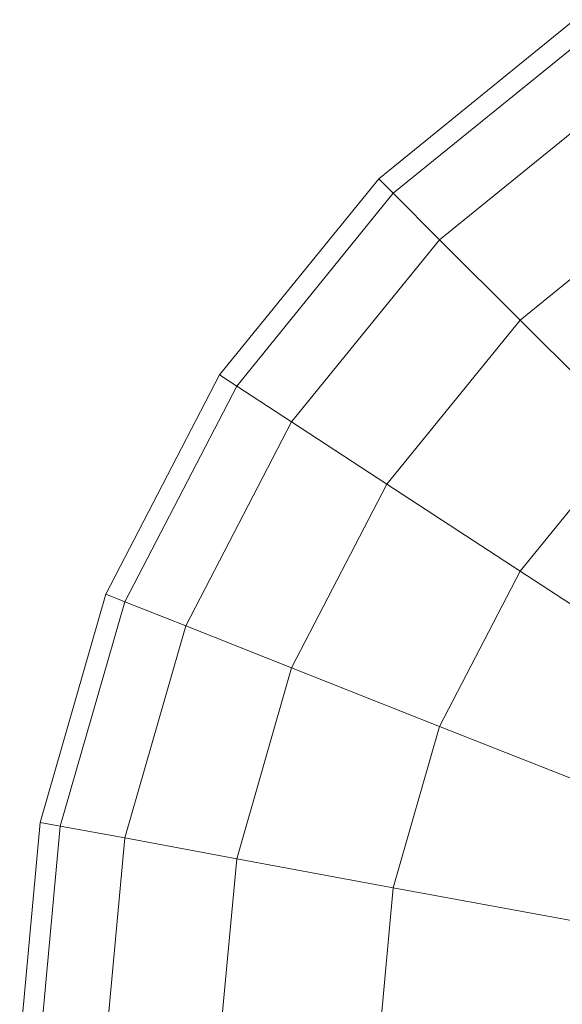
# Model space of a CAD drawing. Header units: millimetres. Extents: x -56182 to 286826, y -36685 to 98759.
# Tile 61 of 97: x -49113.931 to -49113.046, y 603.067 to 604.674. Entities that reach past the tile are written whole.
import ezdxf

# ---------------------------------------------------------------- set-up
doc = ezdxf.new("R2010")
doc.units = ezdxf.units.MM
doc.layers.add('Furniture-1', color=7, linetype='Continuous', lineweight=9, true_color=0xaaaaaa)
doc.layers.add('Kohvikulaud-1', color=7, linetype='Continuous', lineweight=9, true_color=0xaaaaaa)

# ---------------------------------------------------------------- blocks, each defined once
blk = doc.blocks.new('MA_Kohvikulaud - Kohvikulaud_DWG-11500971-Sisevaade 1')
at = {"layer": 'Kohvikulaud-1'}
for p, q in [((-49113.0253, 604.674), (-49113.3451, 604.4142)), ((-49113.0253, 604.674), (-49113.3451, 604.4142)), ((-49113.0253, 604.674), (-49113.3451, 604.4142)), ((-49113.0253, 604.674), (-49113.3451, 604.4142)), ((-49113.0253, 604.674), (-49113.3451, 604.4142)), ((-49113.0253, 604.674), (-49113.3451, 604.4142)), ((-49113.0253, 604.674), (-49113.3451, 604.4142)), ((-49113.0253, 604.674), (-49113.3451, 604.4142)), ((-49113.0253, 604.674), (-49113.3451, 604.4142)), ((-49113.0253, 604.674), (-49113.3451, 604.4142)), ((-49113.0253, 604.674), (-49113.3451, 604.4142)), ((-49113.0253, 604.674), (-49113.3451, 604.4142)), ((-49113.0253, 604.674), (-49113.3451, 604.4142)), ((-49113.0253, 604.674), (-49113.3451, 604.4142)), ((-49113.0253, 604.674), (-49113.3451, 604.4142)), ((-49113.0253, 604.674), (-49113.3451, 604.4142)), ((-49113.007, 604.646), (-49113.3215, 604.3906)), ((-49113.3215, 604.3906), (-49113.007, 604.646)), ((-49113.007, 604.646), (-49113.3215, 604.3906)), ((-49113.3215, 604.3906), (-49113.007, 604.646)), ((-49113.007, 604.646), (-49113.3215, 604.3906)), ((-49113.3215, 604.3906), (-49113.007, 604.646)), ((-49113.007, 604.646), (-49113.3215, 604.3906)), ((-49113.3215, 604.3906), (-49113.007, 604.646)), ((-49113.007, 604.646), (-49113.3215, 604.3906)), ((-49113.3215, 604.3906), (-49113.007, 604.646)), ((-49113.007, 604.646), (-49113.3215, 604.3906)), ((-49113.3215, 604.3906), (-49113.007, 604.646)), ((-49113.007, 604.646), (-49113.3215, 604.3906)), ((-49113.3215, 604.3906), (-49113.007, 604.646)), ((-49113.007, 604.646), (-49113.3215, 604.3906)), ((-49113.3215, 604.3906), (-49113.007, 604.646)), ((-49113.2458, 604.3149), (-49112.9485, 604.5564)), ((-49113.2458, 604.3149), (-49112.9485, 604.5564)), ((-49113.2458, 604.3149), (-49112.9485, 604.5564)), ((-49113.2458, 604.3149), (-49112.9485, 604.5564)), ((-49113.2458, 604.3149), (-49112.9485, 604.5564)), ((-49113.2458, 604.3149), (-49112.9485, 604.5564)), ((-49113.2458, 604.3149), (-49112.9485, 604.5564)), ((-49113.2458, 604.3149), (-49112.9485, 604.5564)), ((-49113.2458, 604.3149), (-49112.9485, 604.5564)), ((-49113.2458, 604.3149), (-49112.9485, 604.5564)), ((-49113.2458, 604.3149), (-49112.9485, 604.5564)), ((-49113.2458, 604.3149), (-49112.9485, 604.5564)), ((-49113.2458, 604.3149), (-49112.9485, 604.5564)), ((-49113.2458, 604.3149), (-49112.9485, 604.5564)), ((-49113.2458, 604.3149), (-49112.9485, 604.5564)), ((-49113.2458, 604.3149), (-49112.9485, 604.5564)), ((-49113.3451, 604.4142), (-49113.6049, 604.0944)), ((-49113.3451, 604.4142), (-49113.6049, 604.0944)), ((-49113.3451, 604.4142), (-49113.6049, 604.0944)), ((-49113.3451, 604.4142), (-49113.6049, 604.0944)), ((-49113.3451, 604.4142), (-49113.6049, 604.0944)), ((-49113.3451, 604.4142), (-49113.6049, 604.0944)), ((-49113.3451, 604.4142), (-49113.6049, 604.0944)), ((-49113.3451, 604.4142), (-49113.6049, 604.0944)), ((-49113.3451, 604.4142), (-49113.6049, 604.0944)), ((-49113.3451, 604.4142), (-49113.6049, 604.0944)), ((-49113.3451, 604.4142), (-49113.6049, 604.0944)), ((-49113.3451, 604.4142), (-49113.6049, 604.0944)), ((-49113.3451, 604.4142), (-49113.6049, 604.0944)), ((-49113.3451, 604.4142), (-49113.6049, 604.0944)), ((-49113.3451, 604.4142), (-49113.6049, 604.0944)), ((-49113.3451, 604.4142), (-49113.6049, 604.0944)), ((-49113.3451, 604.4142), (-49113.3215, 604.3906)), ((-49113.3215, 604.3906), (-49113.3451, 604.4142)), ((-49113.3451, 604.4142), (-49113.3215, 604.3906)), ((-49113.3451, 604.4142), (-49113.3215, 604.3906)), ((-49113.3451, 604.4142), (-49113.3215, 604.3906)), ((-49113.3215, 604.3906), (-49113.3451, 604.4142)), ((-49113.3215, 604.3906), (-49113.3451, 604.4142)), ((-49113.3215, 604.3906), (-49113.3451, 604.4142)), ((-49113.3215, 604.3906), (-49113.3451, 604.4142)), ((-49113.3451, 604.4142), (-49113.3215, 604.3906)), ((-49113.3451, 604.4142), (-49113.3215, 604.3906)), ((-49113.3215, 604.3906), (-49113.3451, 604.4142)), ((-49113.3451, 604.4142), (-49113.3215, 604.3906)), ((-49113.3215, 604.3906), (-49113.3451, 604.4142)), ((-49113.3215, 604.3906), (-49113.3451, 604.4142)), ((-49113.3215, 604.3906), (-49113.3451, 604.4142)), ((-49113.1145, 604.1837), (-49112.8469, 604.4011)), ((-49113.1145, 604.1837), (-49112.8469, 604.4011)), ((-49113.1145, 604.1837), (-49112.8469, 604.4011)), ((-49113.1145, 604.1837), (-49112.8469, 604.4011)), ((-49113.1145, 604.1837), (-49112.8469, 604.4011)), ((-49113.1145, 604.1837), (-49112.8469, 604.4011)), ((-49113.1145, 604.1837), (-49112.8469, 604.4011)), ((-49113.1145, 604.1837), (-49112.8469, 604.4011)), ((-49113.1145, 604.1837), (-49112.8469, 604.4011)), ((-49113.1145, 604.1837), (-49112.8469, 604.4011)), ((-49113.1145, 604.1837), (-49112.8469, 604.4011)), ((-49113.1145, 604.1837), (-49112.8469, 604.4011)), ((-49113.1145, 604.1837), (-49112.8469, 604.4011)), ((-49113.1145, 604.1837), (-49112.8469, 604.4011)), ((-49113.1145, 604.1837), (-49112.8469, 604.4011)), ((-49113.1145, 604.1837), (-49112.8469, 604.4011)), ((-49113.3215, 604.3906), (-49113.5769, 604.0761)), ((-49113.5769, 604.0761), (-49113.3215, 604.3906)), ((-49113.3215, 604.3906), (-49113.5769, 604.0761)), ((-49113.5769, 604.0761), (-49113.3215, 604.3906)), ((-49113.3215, 604.3906), (-49113.5769, 604.0761)), ((-49113.5769, 604.0761), (-49113.3215, 604.3906)), ((-49113.3215, 604.3906), (-49113.5769, 604.0761)), ((-49113.5769, 604.0761), (-49113.3215, 604.3906)), ((-49113.3215, 604.3906), (-49113.5769, 604.0761)), ((-49113.5769, 604.0761), (-49113.3215, 604.3906)), ((-49113.3215, 604.3906), (-49113.5769, 604.0761)), ((-49113.5769, 604.0761), (-49113.3215, 604.3906)), ((-49113.3215, 604.3906), (-49113.5769, 604.0761)), ((-49113.5769, 604.0761), (-49113.3215, 604.3906)), ((-49113.3215, 604.3906), (-49113.5769, 604.0761)), ((-49113.5769, 604.0761), (-49113.3215, 604.3906)), ((-49113.2458, 604.3149), (-49113.3215, 604.3906)), ((-49113.3215, 604.3906), (-49113.2458, 604.3149)), ((-49113.2458, 604.3149), (-49113.3215, 604.3906)), ((-49113.3215, 604.3906), (-49113.2458, 604.3149)), ((-49113.2458, 604.3149), (-49113.3215, 604.3906)), ((-49113.3215, 604.3906), (-49113.2458, 604.3149)), ((-49113.2458, 604.3149), (-49113.3215, 604.3906)), ((-49113.3215, 604.3906), (-49113.2458, 604.3149)), ((-49113.2458, 604.3149), (-49113.3215, 604.3906)), ((-49113.3215, 604.3906), (-49113.2458, 604.3149)), ((-49113.2458, 604.3149), (-49113.3215, 604.3906)), ((-49113.3215, 604.3906), (-49113.2458, 604.3149)), ((-49113.2458, 604.3149), (-49113.3215, 604.3906)), ((-49113.3215, 604.3906), (-49113.2458, 604.3149)), ((-49113.2458, 604.3149), (-49113.3215, 604.3906)), ((-49113.3215, 604.3906), (-49113.2458, 604.3149)), ((-49113.4873, 604.0176), (-49113.2458, 604.3149)), ((-49113.4873, 604.0176), (-49113.2458, 604.3149)), ((-49113.4873, 604.0176), (-49113.2458, 604.3149)), ((-49113.4873, 604.0176), (-49113.2458, 604.3149)), ((-49113.4873, 604.0176), (-49113.2458, 604.3149)), ((-49113.4873, 604.0176), (-49113.2458, 604.3149)), ((-49113.4873, 604.0176), (-49113.2458, 604.3149)), ((-49113.4873, 604.0176), (-49113.2458, 604.3149)), ((-49113.4873, 604.0176), (-49113.2458, 604.3149)), ((-49113.4873, 604.0176), (-49113.2458, 604.3149)), ((-49113.4873, 604.0176), (-49113.2458, 604.3149)), ((-49113.4873, 604.0176), (-49113.2458, 604.3149)), ((-49113.4873, 604.0176), (-49113.2458, 604.3149)), ((-49113.4873, 604.0176), (-49113.2458, 604.3149)), ((-49113.4873, 604.0176), (-49113.2458, 604.3149)), ((-49113.4873, 604.0176), (-49113.2458, 604.3149)), ((-49113.1145, 604.1837), (-49113.2458, 604.3149)), ((-49113.2458, 604.3149), (-49113.1145, 604.1837)), ((-49113.1145, 604.1837), (-49113.2458, 604.3149)), ((-49113.2458, 604.3149), (-49113.1145, 604.1837)), ((-49113.1145, 604.1837), (-49113.2458, 604.3149)), ((-49113.2458, 604.3149), (-49113.1145, 604.1837)), ((-49113.1145, 604.1837), (-49113.2458, 604.3149)), ((-49113.2458, 604.3149), (-49113.1145, 604.1837)), ((-49113.1145, 604.1837), (-49113.2458, 604.3149)), ((-49113.2458, 604.3149), (-49113.1145, 604.1837)), ((-49113.1145, 604.1837), (-49113.2458, 604.3149)), ((-49113.2458, 604.3149), (-49113.1145, 604.1837)), ((-49113.1145, 604.1837), (-49113.2458, 604.3149)), ((-49113.2458, 604.3149), (-49113.1145, 604.1837)), ((-49113.1145, 604.1837), (-49113.2458, 604.3149)), ((-49113.2458, 604.3149), (-49113.1145, 604.1837)), ((-49113.332, 603.916), (-49113.1145, 604.1837)), ((-49113.332, 603.916), (-49113.1145, 604.1837)), ((-49113.332, 603.916), (-49113.1145, 604.1837)), ((-49113.332, 603.916), (-49113.1145, 604.1837)), ((-49113.332, 603.916), (-49113.1145, 604.1837)), ((-49113.332, 603.916), (-49113.1145, 604.1837)), ((-49113.332, 603.916), (-49113.1145, 604.1837)), ((-49113.332, 603.916), (-49113.1145, 604.1837)), ((-49113.332, 603.916), (-49113.1145, 604.1837)), ((-49113.332, 603.916), (-49113.1145, 604.1837)), ((-49113.332, 603.916), (-49113.1145, 604.1837)), ((-49113.332, 603.916), (-49113.1145, 604.1837)), ((-49113.332, 603.916), (-49113.1145, 604.1837)), ((-49113.332, 603.916), (-49113.1145, 604.1837)), ((-49113.332, 603.916), (-49113.1145, 604.1837)), ((-49113.332, 603.916), (-49113.1145, 604.1837)), ((-49112.9309, 604), (-49113.1145, 604.1837)), ((-49113.1145, 604.1837), (-49112.9309, 604)), ((-49112.9309, 604), (-49113.1145, 604.1837)), ((-49113.1145, 604.1837), (-49112.9309, 604)), ((-49112.9309, 604), (-49113.1145, 604.1837)), ((-49113.1145, 604.1837), (-49112.9309, 604)), ((-49112.9309, 604), (-49113.1145, 604.1837)), ((-49113.1145, 604.1837), (-49112.9309, 604)), ((-49112.9309, 604), (-49113.1145, 604.1837)), ((-49113.1145, 604.1837), (-49112.9309, 604)), ((-49112.9309, 604), (-49113.1145, 604.1837)), ((-49113.1145, 604.1837), (-49112.9309, 604)), ((-49112.9309, 604), (-49113.1145, 604.1837)), ((-49113.1145, 604.1837), (-49112.9309, 604)), ((-49112.9309, 604), (-49113.1145, 604.1837)), ((-49113.1145, 604.1837), (-49112.9309, 604)), ((-49113.6049, 604.0944), (-49113.7904, 603.7362)), ((-49113.6049, 604.0944), (-49113.7904, 603.7362)), ((-49113.6049, 604.0944), (-49113.7904, 603.7362)), ((-49113.6049, 604.0944), (-49113.7904, 603.7362)), ((-49113.6049, 604.0944), (-49113.7904, 603.7362)), ((-49113.6049, 604.0944), (-49113.7904, 603.7362)), ((-49113.6049, 604.0944), (-49113.7904, 603.7362)), ((-49113.6049, 604.0944), (-49113.7904, 603.7362)), ((-49113.6049, 604.0944), (-49113.7904, 603.7362)), ((-49113.6049, 604.0944), (-49113.7904, 603.7362)), ((-49113.6049, 604.0944), (-49113.7904, 603.7362)), ((-49113.6049, 604.0944), (-49113.7904, 603.7362)), ((-49113.6049, 604.0944), (-49113.7904, 603.7362)), ((-49113.6049, 604.0944), (-49113.7904, 603.7362)), ((-49113.6049, 604.0944), (-49113.7904, 603.7362)), ((-49113.6049, 604.0944), (-49113.7904, 603.7362)), ((-49113.6049, 604.0944), (-49113.5769, 604.0761)), ((-49113.5769, 604.0761), (-49113.6049, 604.0944)), ((-49113.6049, 604.0944), (-49113.5769, 604.0761)), ((-49113.6049, 604.0944), (-49113.5769, 604.0761)), ((-49113.6049, 604.0944), (-49113.5769, 604.0761)), ((-49113.5769, 604.0761), (-49113.6049, 604.0944)), ((-49113.5769, 604.0761), (-49113.6049, 604.0944)), ((-49113.5769, 604.0761), (-49113.6049, 604.0944)), ((-49113.5769, 604.0761), (-49113.6049, 604.0944)), ((-49113.6049, 604.0944), (-49113.5769, 604.0761)), ((-49113.6049, 604.0944), (-49113.5769, 604.0761)), ((-49113.5769, 604.0761), (-49113.6049, 604.0944)), ((-49113.6049, 604.0944), (-49113.5769, 604.0761)), ((-49113.5769, 604.0761), (-49113.6049, 604.0944)), ((-49113.5769, 604.0761), (-49113.6049, 604.0944)), ((-49113.5769, 604.0761), (-49113.6049, 604.0944)), ((-49113.5769, 604.0761), (-49113.7594, 603.7239)), ((-49113.7594, 603.7239), (-49113.5769, 604.0761)), ((-49113.5769, 604.0761), (-49113.7594, 603.7239)), ((-49113.7594, 603.7239), (-49113.5769, 604.0761)), ((-49113.5769, 604.0761), (-49113.7594, 603.7239)), ((-49113.7594, 603.7239), (-49113.5769, 604.0761)), ((-49113.5769, 604.0761), (-49113.7594, 603.7239)), ((-49113.7594, 603.7239), (-49113.5769, 604.0761)), ((-49113.5769, 604.0761), (-49113.7594, 603.7239)), ((-49113.7594, 603.7239), (-49113.5769, 604.0761)), ((-49113.5769, 604.0761), (-49113.7594, 603.7239)), ((-49113.7594, 603.7239), (-49113.5769, 604.0761)), ((-49113.5769, 604.0761), (-49113.7594, 603.7239)), ((-49113.7594, 603.7239), (-49113.5769, 604.0761)), ((-49113.5769, 604.0761), (-49113.7594, 603.7239)), ((-49113.7594, 603.7239), (-49113.5769, 604.0761)), ((-49113.4873, 604.0176), (-49113.5769, 604.0761)), ((-49113.5769, 604.0761), (-49113.4873, 604.0176)), ((-49113.4873, 604.0176), (-49113.5769, 604.0761)), ((-49113.5769, 604.0761), (-49113.4873, 604.0176)), ((-49113.4873, 604.0176), (-49113.5769, 604.0761)), ((-49113.5769, 604.0761), (-49113.4873, 604.0176)), ((-49113.4873, 604.0176), (-49113.5769, 604.0761)), ((-49113.5769, 604.0761), (-49113.4873, 604.0176)), ((-49113.4873, 604.0176), (-49113.5769, 604.0761)), ((-49113.5769, 604.0761), (-49113.4873, 604.0176)), ((-49113.4873, 604.0176), (-49113.5769, 604.0761)), ((-49113.5769, 604.0761), (-49113.4873, 604.0176)), ((-49113.4873, 604.0176), (-49113.5769, 604.0761)), ((-49113.5769, 604.0761), (-49113.4873, 604.0176)), ((-49113.4873, 604.0176), (-49113.5769, 604.0761)), ((-49113.5769, 604.0761), (-49113.4873, 604.0176)), ((-49113.6599, 603.6845), (-49113.4873, 604.0176)), ((-49113.6599, 603.6845), (-49113.4873, 604.0176)), ((-49113.6599, 603.6845), (-49113.4873, 604.0176)), ((-49113.6599, 603.6845), (-49113.4873, 604.0176)), ((-49113.6599, 603.6845), (-49113.4873, 604.0176)), ((-49113.6599, 603.6845), (-49113.4873, 604.0176)), ((-49113.6599, 603.6845), (-49113.4873, 604.0176)), ((-49113.6599, 603.6845), (-49113.4873, 604.0176)), ((-49113.6599, 603.6845), (-49113.4873, 604.0176)), ((-49113.6599, 603.6845), (-49113.4873, 604.0176)), ((-49113.6599, 603.6845), (-49113.4873, 604.0176)), ((-49113.6599, 603.6845), (-49113.4873, 604.0176)), ((-49113.6599, 603.6845), (-49113.4873, 604.0176)), ((-49113.6599, 603.6845), (-49113.4873, 604.0176)), ((-49113.6599, 603.6845), (-49113.4873, 604.0176)), ((-49113.6599, 603.6845), (-49113.4873, 604.0176)), ((-49113.332, 603.916), (-49113.4873, 604.0176)), ((-49113.4873, 604.0176), (-49113.332, 603.916)), ((-49113.332, 603.916), (-49113.4873, 604.0176)), ((-49113.4873, 604.0176), (-49113.332, 603.916)), ((-49113.332, 603.916), (-49113.4873, 604.0176)), ((-49113.4873, 604.0176), (-49113.332, 603.916)), ((-49113.332, 603.916), (-49113.4873, 604.0176)), ((-49113.4873, 604.0176), (-49113.332, 603.916)), ((-49113.332, 603.916), (-49113.4873, 604.0176)), ((-49113.4873, 604.0176), (-49113.332, 603.916)), ((-49113.332, 603.916), (-49113.4873, 604.0176)), ((-49113.4873, 604.0176), (-49113.332, 603.916)), ((-49113.332, 603.916), (-49113.4873, 604.0176)), ((-49113.4873, 604.0176), (-49113.332, 603.916)), ((-49113.332, 603.916), (-49113.4873, 604.0176)), ((-49113.4873, 604.0176), (-49113.332, 603.916)), ((-49113.1145, 603.7739), (-49112.9309, 604)), ((-49113.1145, 603.7739), (-49112.9309, 604)), ((-49113.1145, 603.7739), (-49112.9309, 604)), ((-49113.1145, 603.7739), (-49112.9309, 604)), ((-49113.1145, 603.7739), (-49112.9309, 604)), ((-49113.1145, 603.7739), (-49112.9309, 604)), ((-49113.1145, 603.7739), (-49112.9309, 604)), ((-49113.1145, 603.7739), (-49112.9309, 604)), ((-49113.1145, 603.7739), (-49112.9309, 604)), ((-49113.1145, 603.7739), (-49112.9309, 604)), ((-49113.1145, 603.7739), (-49112.9309, 604)), ((-49113.1145, 603.7739), (-49112.9309, 604)), ((-49113.1145, 603.7739), (-49112.9309, 604)), ((-49113.1145, 603.7739), (-49112.9309, 604)), ((-49113.1145, 603.7739), (-49112.9309, 604)), ((-49113.1145, 603.7739), (-49112.9309, 604)), ((-49113.4873, 603.6162), (-49113.332, 603.916)), ((-49113.4873, 603.6162), (-49113.332, 603.916)), ((-49113.4873, 603.6162), (-49113.332, 603.916)), ((-49113.4873, 603.6162), (-49113.332, 603.916)), ((-49113.4873, 603.6162), (-49113.332, 603.916)), ((-49113.4873, 603.6162), (-49113.332, 603.916)), ((-49113.4873, 603.6162), (-49113.332, 603.916)), ((-49113.4873, 603.6162), (-49113.332, 603.916)), ((-49113.4873, 603.6162), (-49113.332, 603.916)), ((-49113.4873, 603.6162), (-49113.332, 603.916)), ((-49113.4873, 603.6162), (-49113.332, 603.916)), ((-49113.4873, 603.6162), (-49113.332, 603.916)), ((-49113.4873, 603.6162), (-49113.332, 603.916)), ((-49113.4873, 603.6162), (-49113.332, 603.916)), ((-49113.4873, 603.6162), (-49113.332, 603.916)), ((-49113.4873, 603.6162), (-49113.332, 603.916)), ((-49113.1145, 603.7739), (-49113.332, 603.916)), ((-49113.332, 603.916), (-49113.1145, 603.7739)), ((-49113.1145, 603.7739), (-49113.332, 603.916)), ((-49113.332, 603.916), (-49113.1145, 603.7739)), ((-49113.1145, 603.7739), (-49113.332, 603.916)), ((-49113.332, 603.916), (-49113.1145, 603.7739)), ((-49113.1145, 603.7739), (-49113.332, 603.916)), ((-49113.332, 603.916), (-49113.1145, 603.7739)), ((-49113.1145, 603.7739), (-49113.332, 603.916)), ((-49113.332, 603.916), (-49113.1145, 603.7739)), ((-49113.1145, 603.7739), (-49113.332, 603.916)), ((-49113.332, 603.916), (-49113.1145, 603.7739)), ((-49113.1145, 603.7739), (-49113.332, 603.916)), ((-49113.332, 603.916), (-49113.1145, 603.7739)), ((-49113.1145, 603.7739), (-49113.332, 603.916)), ((-49113.332, 603.916), (-49113.1145, 603.7739)), ((-49113.2458, 603.5205), (-49113.1145, 603.7739)), ((-49113.2458, 603.5205), (-49113.1145, 603.7739)), ((-49113.2458, 603.5205), (-49113.1145, 603.7739)), ((-49113.2458, 603.5205), (-49113.1145, 603.7739)), ((-49113.2458, 603.5205), (-49113.1145, 603.7739)), ((-49113.2458, 603.5205), (-49113.1145, 603.7739)), ((-49113.2458, 603.5205), (-49113.1145, 603.7739)), ((-49113.2458, 603.5205), (-49113.1145, 603.7739)), ((-49113.2458, 603.5205), (-49113.1145, 603.7739)), ((-49113.2458, 603.5205), (-49113.1145, 603.7739)), ((-49113.2458, 603.5205), (-49113.1145, 603.7739)), ((-49113.2458, 603.5205), (-49113.1145, 603.7739)), ((-49113.2458, 603.5205), (-49113.1145, 603.7739)), ((-49113.2458, 603.5205), (-49113.1145, 603.7739)), ((-49113.2458, 603.5205), (-49113.1145, 603.7739)), ((-49113.2458, 603.5205), (-49113.1145, 603.7739)), ((-49112.8469, 603.5989), (-49113.1145, 603.7739)), ((-49113.1145, 603.7739), (-49112.8469, 603.5989)), ((-49112.8469, 603.5989), (-49113.1145, 603.7739)), ((-49113.1145, 603.7739), (-49112.8469, 603.5989)), ((-49112.8469, 603.5989), (-49113.1145, 603.7739)), ((-49113.1145, 603.7739), (-49112.8469, 603.5989)), ((-49112.8469, 603.5989), (-49113.1145, 603.7739)), ((-49113.1145, 603.7739), (-49112.8469, 603.5989)), ((-49112.8469, 603.5989), (-49113.1145, 603.7739)), ((-49113.1145, 603.7739), (-49112.8469, 603.5989)), ((-49112.8469, 603.5989), (-49113.1145, 603.7739)), ((-49113.1145, 603.7739), (-49112.8469, 603.5989)), ((-49112.8469, 603.5989), (-49113.1145, 603.7739)), ((-49113.1145, 603.7739), (-49112.8469, 603.5989)), ((-49112.8469, 603.5989), (-49113.1145, 603.7739)), ((-49113.1145, 603.7739), (-49112.8469, 603.5989)), ((-49113.7904, 603.7362), (-49113.8975, 603.3639)), ((-49113.7904, 603.7362), (-49113.8975, 603.3639)), ((-49113.7904, 603.7362), (-49113.8975, 603.3639)), ((-49113.7904, 603.7362), (-49113.8975, 603.3639)), ((-49113.7904, 603.7362), (-49113.8975, 603.3639)), ((-49113.7904, 603.7362), (-49113.8975, 603.3639)), ((-49113.7904, 603.7362), (-49113.8975, 603.3639)), ((-49113.7904, 603.7362), (-49113.8975, 603.3639)), ((-49113.7904, 603.7362), (-49113.8975, 603.3639)), ((-49113.7904, 603.7362), (-49113.8975, 603.3639)), ((-49113.7904, 603.7362), (-49113.8975, 603.3639)), ((-49113.7904, 603.7362), (-49113.8975, 603.3639)), ((-49113.7904, 603.7362), (-49113.8975, 603.3639)), ((-49113.7904, 603.7362), (-49113.8975, 603.3639)), ((-49113.7904, 603.7362), (-49113.8975, 603.3639)), ((-49113.7904, 603.7362), (-49113.8975, 603.3639)), ((-49113.7904, 603.7362), (-49113.7594, 603.7239)), ((-49113.7594, 603.7239), (-49113.7904, 603.7362)), ((-49113.7904, 603.7362), (-49113.7594, 603.7239)), ((-49113.7904, 603.7362), (-49113.7594, 603.7239)), ((-49113.7904, 603.7362), (-49113.7594, 603.7239)), ((-49113.7594, 603.7239), (-49113.7904, 603.7362)), ((-49113.7594, 603.7239), (-49113.7904, 603.7362)), ((-49113.7594, 603.7239), (-49113.7904, 603.7362)), ((-49113.7594, 603.7239), (-49113.7904, 603.7362)), ((-49113.7904, 603.7362), (-49113.7594, 603.7239)), ((-49113.7904, 603.7362), (-49113.7594, 603.7239)), ((-49113.7594, 603.7239), (-49113.7904, 603.7362)), ((-49113.7904, 603.7362), (-49113.7594, 603.7239)), ((-49113.7594, 603.7239), (-49113.7904, 603.7362)), ((-49113.7594, 603.7239), (-49113.7904, 603.7362)), ((-49113.7594, 603.7239), (-49113.7904, 603.7362)), ((-49113.7594, 603.7239), (-49113.8646, 603.3579)), ((-49113.8646, 603.3579), (-49113.7594, 603.7239)), ((-49113.7594, 603.7239), (-49113.8646, 603.3579)), ((-49113.8646, 603.3579), (-49113.7594, 603.7239)), ((-49113.7594, 603.7239), (-49113.8646, 603.3579)), ((-49113.8646, 603.3579), (-49113.7594, 603.7239)), ((-49113.7594, 603.7239), (-49113.8646, 603.3579)), ((-49113.8646, 603.3579), (-49113.7594, 603.7239)), ((-49113.7594, 603.7239), (-49113.8646, 603.3579)), ((-49113.8646, 603.3579), (-49113.7594, 603.7239)), ((-49113.7594, 603.7239), (-49113.8646, 603.3579)), ((-49113.8646, 603.3579), (-49113.7594, 603.7239)), ((-49113.7594, 603.7239), (-49113.8646, 603.3579)), ((-49113.8646, 603.3579), (-49113.7594, 603.7239)), ((-49113.7594, 603.7239), (-49113.8646, 603.3579)), ((-49113.8646, 603.3579), (-49113.7594, 603.7239)), ((-49113.6599, 603.6845), (-49113.7594, 603.7239)), ((-49113.7594, 603.7239), (-49113.6599, 603.6845)), ((-49113.6599, 603.6845), (-49113.7594, 603.7239)), ((-49113.7594, 603.7239), (-49113.6599, 603.6845)), ((-49113.6599, 603.6845), (-49113.7594, 603.7239)), ((-49113.7594, 603.7239), (-49113.6599, 603.6845)), ((-49113.6599, 603.6845), (-49113.7594, 603.7239)), ((-49113.7594, 603.7239), (-49113.6599, 603.6845)), ((-49113.6599, 603.6845), (-49113.7594, 603.7239)), ((-49113.7594, 603.7239), (-49113.6599, 603.6845)), ((-49113.6599, 603.6845), (-49113.7594, 603.7239)), ((-49113.7594, 603.7239), (-49113.6599, 603.6845)), ((-49113.6599, 603.6845), (-49113.7594, 603.7239)), ((-49113.7594, 603.7239), (-49113.6599, 603.6845)), ((-49113.6599, 603.6845), (-49113.7594, 603.7239)), ((-49113.7594, 603.7239), (-49113.6599, 603.6845)), ((-49113.7594, 603.3384), (-49113.6599, 603.6845)), ((-49113.7594, 603.3384), (-49113.6599, 603.6845)), ((-49113.7594, 603.3384), (-49113.6599, 603.6845)), ((-49113.7594, 603.3384), (-49113.6599, 603.6845)), ((-49113.7594, 603.3384), (-49113.6599, 603.6845)), ((-49113.7594, 603.3384), (-49113.6599, 603.6845)), ((-49113.7594, 603.3384), (-49113.6599, 603.6845)), ((-49113.7594, 603.3384), (-49113.6599, 603.6845)), ((-49113.7594, 603.3384), (-49113.6599, 603.6845)), ((-49113.7594, 603.3384), (-49113.6599, 603.6845)), ((-49113.7594, 603.3384), (-49113.6599, 603.6845)), ((-49113.7594, 603.3384), (-49113.6599, 603.6845)), ((-49113.7594, 603.3384), (-49113.6599, 603.6845)), ((-49113.7594, 603.3384), (-49113.6599, 603.6845)), ((-49113.7594, 603.3384), (-49113.6599, 603.6845)), ((-49113.7594, 603.3384), (-49113.6599, 603.6845)), ((-49113.4873, 603.6162), (-49113.6599, 603.6845)), ((-49113.6599, 603.6845), (-49113.4873, 603.6162)), ((-49113.4873, 603.6162), (-49113.6599, 603.6845)), ((-49113.6599, 603.6845), (-49113.4873, 603.6162)), ((-49113.4873, 603.6162), (-49113.6599, 603.6845)), ((-49113.6599, 603.6845), (-49113.4873, 603.6162)), ((-49113.4873, 603.6162), (-49113.6599, 603.6845)), ((-49113.6599, 603.6845), (-49113.4873, 603.6162)), ((-49113.4873, 603.6162), (-49113.6599, 603.6845)), ((-49113.6599, 603.6845), (-49113.4873, 603.6162)), ((-49113.4873, 603.6162), (-49113.6599, 603.6845)), ((-49113.6599, 603.6845), (-49113.4873, 603.6162)), ((-49113.4873, 603.6162), (-49113.6599, 603.6845)), ((-49113.6599, 603.6845), (-49113.4873, 603.6162)), ((-49113.4873, 603.6162), (-49113.6599, 603.6845)), ((-49113.6599, 603.6845), (-49113.4873, 603.6162)), ((-49113.5769, 603.3046), (-49113.4873, 603.6162)), ((-49113.5769, 603.3046), (-49113.4873, 603.6162)), ((-49113.5769, 603.3046), (-49113.4873, 603.6162)), ((-49113.5769, 603.3046), (-49113.4873, 603.6162)), ((-49113.5769, 603.3046), (-49113.4873, 603.6162)), ((-49113.5769, 603.3046), (-49113.4873, 603.6162)), ((-49113.5769, 603.3046), (-49113.4873, 603.6162)), ((-49113.5769, 603.3046), (-49113.4873, 603.6162)), ((-49113.5769, 603.3046), (-49113.4873, 603.6162)), ((-49113.5769, 603.3046), (-49113.4873, 603.6162)), ((-49113.5769, 603.3046), (-49113.4873, 603.6162)), ((-49113.5769, 603.3046), (-49113.4873, 603.6162)), ((-49113.5769, 603.3046), (-49113.4873, 603.6162)), ((-49113.5769, 603.3046), (-49113.4873, 603.6162)), ((-49113.5769, 603.3046), (-49113.4873, 603.6162)), ((-49113.5769, 603.3046), (-49113.4873, 603.6162)), ((-49113.2458, 603.5205), (-49113.4873, 603.6162)), ((-49113.4873, 603.6162), (-49113.2458, 603.5205)), ((-49113.2458, 603.5205), (-49113.4873, 603.6162)), ((-49113.4873, 603.6162), (-49113.2458, 603.5205)), ((-49113.2458, 603.5205), (-49113.4873, 603.6162)), ((-49113.4873, 603.6162), (-49113.2458, 603.5205)), ((-49113.2458, 603.5205), (-49113.4873, 603.6162)), ((-49113.4873, 603.6162), (-49113.2458, 603.5205)), ((-49113.2458, 603.5205), (-49113.4873, 603.6162)), ((-49113.4873, 603.6162), (-49113.2458, 603.5205)), ((-49113.2458, 603.5205), (-49113.4873, 603.6162)), ((-49113.4873, 603.6162), (-49113.2458, 603.5205)), ((-49113.2458, 603.5205), (-49113.4873, 603.6162)), ((-49113.4873, 603.6162), (-49113.2458, 603.5205)), ((-49113.2458, 603.5205), (-49113.4873, 603.6162)), ((-49113.4873, 603.6162), (-49113.2458, 603.5205)), ((-49113.3215, 603.2573), (-49113.2458, 603.5205)), ((-49113.3215, 603.2573), (-49113.2458, 603.5205)), ((-49113.3215, 603.2573), (-49113.2458, 603.5205)), ((-49113.3215, 603.2573), (-49113.2458, 603.5205)), ((-49113.3215, 603.2573), (-49113.2458, 603.5205)), ((-49113.3215, 603.2573), (-49113.2458, 603.5205)), ((-49113.3215, 603.2573), (-49113.2458, 603.5205)), ((-49113.3215, 603.2573), (-49113.2458, 603.5205)), ((-49113.3215, 603.2573), (-49113.2458, 603.5205)), ((-49113.3215, 603.2573), (-49113.2458, 603.5205)), ((-49113.3215, 603.2573), (-49113.2458, 603.5205)), ((-49113.3215, 603.2573), (-49113.2458, 603.5205)), ((-49113.3215, 603.2573), (-49113.2458, 603.5205)), ((-49113.3215, 603.2573), (-49113.2458, 603.5205)), ((-49113.3215, 603.2573), (-49113.2458, 603.5205)), ((-49113.3215, 603.2573), (-49113.2458, 603.5205)), ((-49112.9485, 603.4028), (-49113.2458, 603.5205)), ((-49113.2458, 603.5205), (-49112.9485, 603.4028)), ((-49112.9485, 603.4028), (-49113.2458, 603.5205)), ((-49113.2458, 603.5205), (-49112.9485, 603.4028)), ((-49112.9485, 603.4028), (-49113.2458, 603.5205)), ((-49113.2458, 603.5205), (-49112.9485, 603.4028)), ((-49112.9485, 603.4028), (-49113.2458, 603.5205)), ((-49113.2458, 603.5205), (-49112.9485, 603.4028)), ((-49112.9485, 603.4028), (-49113.2458, 603.5205)), ((-49113.2458, 603.5205), (-49112.9485, 603.4028)), ((-49112.9485, 603.4028), (-49113.2458, 603.5205)), ((-49113.2458, 603.5205), (-49112.9485, 603.4028)), ((-49112.9485, 603.4028), (-49113.2458, 603.5205)), ((-49113.2458, 603.5205), (-49112.9485, 603.4028)), ((-49112.9485, 603.4028), (-49113.2458, 603.5205)), ((-49113.2458, 603.5205), (-49112.9485, 603.4028)), ((-49113.8975, 603.3639), (-49113.9309, 603)), ((-49113.8975, 603.3639), (-49113.9309, 603)), ((-49113.8975, 603.3639), (-49113.9309, 603)), ((-49113.8975, 603.3639), (-49113.9309, 603)), ((-49113.8975, 603.3639), (-49113.9309, 603)), ((-49113.8975, 603.3639), (-49113.9309, 603)), ((-49113.8975, 603.3639), (-49113.9309, 603)), ((-49113.8975, 603.3639), (-49113.9309, 603)), ((-49113.8975, 603.3639), (-49113.9309, 603)), ((-49113.8975, 603.3639), (-49113.9309, 603)), ((-49113.8975, 603.3639), (-49113.9309, 603)), ((-49113.8975, 603.3639), (-49113.9309, 603)), ((-49113.8975, 603.3639), (-49113.9309, 603)), ((-49113.8975, 603.3639), (-49113.9309, 603)), ((-49113.8975, 603.3639), (-49113.9309, 603)), ((-49113.8975, 603.3639), (-49113.9309, 603)), ((-49113.8975, 603.3639), (-49113.8646, 603.3579)), ((-49113.8646, 603.3579), (-49113.8975, 603.3639)), ((-49113.8975, 603.3639), (-49113.8646, 603.3579)), ((-49113.8975, 603.3639), (-49113.8646, 603.3579)), ((-49113.8975, 603.3639), (-49113.8646, 603.3579)), ((-49113.8646, 603.3579), (-49113.8975, 603.3639)), ((-49113.8646, 603.3579), (-49113.8975, 603.3639)), ((-49113.8646, 603.3579), (-49113.8975, 603.3639)), ((-49113.8646, 603.3579), (-49113.8975, 603.3639)), ((-49113.8975, 603.3639), (-49113.8646, 603.3579)), ((-49113.8975, 603.3639), (-49113.8646, 603.3579)), ((-49113.8646, 603.3579), (-49113.8975, 603.3639)), ((-49113.8975, 603.3639), (-49113.8646, 603.3579)), ((-49113.8646, 603.3579), (-49113.8975, 603.3639)), ((-49113.8646, 603.3579), (-49113.8975, 603.3639)), ((-49113.8646, 603.3579), (-49113.8975, 603.3639)), ((-49113.8975, 603), (-49113.8646, 603.3579)), ((-49113.8646, 603.3579), (-49113.8975, 603)), ((-49113.8975, 603), (-49113.8646, 603.3579)), ((-49113.8975, 603), (-49113.8646, 603.3579)), ((-49113.8975, 603), (-49113.8646, 603.3579)), ((-49113.8646, 603.3579), (-49113.8975, 603)), ((-49113.8646, 603.3579), (-49113.8975, 603)), ((-49113.8646, 603.3579), (-49113.8975, 603)), ((-49113.8646, 603.3579), (-49113.8975, 603)), ((-49113.8975, 603), (-49113.8646, 603.3579)), ((-49113.8975, 603), (-49113.8646, 603.3579)), ((-49113.8646, 603.3579), (-49113.8975, 603)), ((-49113.8975, 603), (-49113.8646, 603.3579)), ((-49113.8646, 603.3579), (-49113.8975, 603)), ((-49113.8646, 603.3579), (-49113.8975, 603)), ((-49113.8646, 603.3579), (-49113.8975, 603)), ((-49113.8646, 603.3579), (-49113.7594, 603.3384)), ((-49113.7594, 603.3384), (-49113.8646, 603.3579)), ((-49113.8646, 603.3579), (-49113.7594, 603.3384)), ((-49113.7594, 603.3384), (-49113.8646, 603.3579)), ((-49113.8646, 603.3579), (-49113.7594, 603.3384)), ((-49113.7594, 603.3384), (-49113.8646, 603.3579)), ((-49113.8646, 603.3579), (-49113.7594, 603.3384)), ((-49113.7594, 603.3384), (-49113.8646, 603.3579)), ((-49113.8646, 603.3579), (-49113.7594, 603.3384)), ((-49113.7594, 603.3384), (-49113.8646, 603.3579)), ((-49113.8646, 603.3579), (-49113.7594, 603.3384)), ((-49113.7594, 603.3384), (-49113.8646, 603.3579)), ((-49113.8646, 603.3579), (-49113.7594, 603.3384)), ((-49113.7594, 603.3384), (-49113.8646, 603.3579)), ((-49113.8646, 603.3579), (-49113.7594, 603.3384)), ((-49113.7594, 603.3384), (-49113.8646, 603.3579)), ((-49113.7904, 603), (-49113.7594, 603.3384)), ((-49113.7594, 603.3384), (-49113.7904, 603)), ((-49113.7904, 603), (-49113.7594, 603.3384)), ((-49113.7904, 603), (-49113.7594, 603.3384)), ((-49113.7904, 603), (-49113.7594, 603.3384)), ((-49113.7594, 603.3384), (-49113.7904, 603)), ((-49113.7594, 603.3384), (-49113.7904, 603)), ((-49113.7594, 603.3384), (-49113.7904, 603)), ((-49113.7594, 603.3384), (-49113.7904, 603)), ((-49113.7904, 603), (-49113.7594, 603.3384)), ((-49113.7904, 603), (-49113.7594, 603.3384)), ((-49113.7594, 603.3384), (-49113.7904, 603)), ((-49113.7904, 603), (-49113.7594, 603.3384)), ((-49113.7594, 603.3384), (-49113.7904, 603)), ((-49113.7594, 603.3384), (-49113.7904, 603)), ((-49113.7594, 603.3384), (-49113.7904, 603)), ((-49113.7594, 603.3384), (-49113.5769, 603.3046)), ((-49113.5769, 603.3046), (-49113.7594, 603.3384)), ((-49113.7594, 603.3384), (-49113.5769, 603.3046)), ((-49113.5769, 603.3046), (-49113.7594, 603.3384)), ((-49113.7594, 603.3384), (-49113.5769, 603.3046)), ((-49113.5769, 603.3046), (-49113.7594, 603.3384)), ((-49113.7594, 603.3384), (-49113.5769, 603.3046)), ((-49113.5769, 603.3046), (-49113.7594, 603.3384)), ((-49113.7594, 603.3384), (-49113.5769, 603.3046)), ((-49113.5769, 603.3046), (-49113.7594, 603.3384)), ((-49113.7594, 603.3384), (-49113.5769, 603.3046)), ((-49113.5769, 603.3046), (-49113.7594, 603.3384)), ((-49113.7594, 603.3384), (-49113.5769, 603.3046)), ((-49113.5769, 603.3046), (-49113.7594, 603.3384)), ((-49113.7594, 603.3384), (-49113.5769, 603.3046)), ((-49113.5769, 603.3046), (-49113.7594, 603.3384)), ((-49113.6049, 603), (-49113.5769, 603.3046)), ((-49113.5769, 603.3046), (-49113.6049, 603)), ((-49113.6049, 603), (-49113.5769, 603.3046)), ((-49113.6049, 603), (-49113.5769, 603.3046)), ((-49113.6049, 603), (-49113.5769, 603.3046)), ((-49113.5769, 603.3046), (-49113.6049, 603)), ((-49113.5769, 603.3046), (-49113.6049, 603)), ((-49113.5769, 603.3046), (-49113.6049, 603)), ((-49113.5769, 603.3046), (-49113.6049, 603)), ((-49113.6049, 603), (-49113.5769, 603.3046)), ((-49113.6049, 603), (-49113.5769, 603.3046)), ((-49113.5769, 603.3046), (-49113.6049, 603)), ((-49113.6049, 603), (-49113.5769, 603.3046)), ((-49113.5769, 603.3046), (-49113.6049, 603)), ((-49113.5769, 603.3046), (-49113.6049, 603)), ((-49113.5769, 603.3046), (-49113.6049, 603)), ((-49113.5769, 603.3046), (-49113.3215, 603.2573)), ((-49113.3215, 603.2573), (-49113.5769, 603.3046)), ((-49113.5769, 603.3046), (-49113.3215, 603.2573)), ((-49113.3215, 603.2573), (-49113.5769, 603.3046)), ((-49113.5769, 603.3046), (-49113.3215, 603.2573)), ((-49113.3215, 603.2573), (-49113.5769, 603.3046)), ((-49113.5769, 603.3046), (-49113.3215, 603.2573)), ((-49113.3215, 603.2573), (-49113.5769, 603.3046)), ((-49113.5769, 603.3046), (-49113.3215, 603.2573)), ((-49113.3215, 603.2573), (-49113.5769, 603.3046)), ((-49113.5769, 603.3046), (-49113.3215, 603.2573)), ((-49113.3215, 603.2573), (-49113.5769, 603.3046)), ((-49113.5769, 603.3046), (-49113.3215, 603.2573)), ((-49113.3215, 603.2573), (-49113.5769, 603.3046)), ((-49113.5769, 603.3046), (-49113.3215, 603.2573)), ((-49113.3215, 603.2573), (-49113.5769, 603.3046)), ((-49113.3451, 603), (-49113.3215, 603.2573)), ((-49113.3215, 603.2573), (-49113.3451, 603)), ((-49113.3451, 603), (-49113.3215, 603.2573)), ((-49113.3451, 603), (-49113.3215, 603.2573)), ((-49113.3451, 603), (-49113.3215, 603.2573)), ((-49113.3215, 603.2573), (-49113.3451, 603)), ((-49113.3215, 603.2573), (-49113.3451, 603)), ((-49113.3215, 603.2573), (-49113.3451, 603)), ((-49113.3215, 603.2573), (-49113.3451, 603)), ((-49113.3451, 603), (-49113.3215, 603.2573)), ((-49113.3451, 603), (-49113.3215, 603.2573)), ((-49113.3215, 603.2573), (-49113.3451, 603)), ((-49113.3451, 603), (-49113.3215, 603.2573)), ((-49113.3215, 603.2573), (-49113.3451, 603)), ((-49113.3215, 603.2573), (-49113.3451, 603)), ((-49113.3215, 603.2573), (-49113.3451, 603)), ((-49113.3215, 603.2573), (-49113.007, 603.1991)), ((-49113.007, 603.1991), (-49113.3215, 603.2573)), ((-49113.3215, 603.2573), (-49113.007, 603.1991)), ((-49113.007, 603.1991), (-49113.3215, 603.2573)), ((-49113.3215, 603.2573), (-49113.007, 603.1991)), ((-49113.007, 603.1991), (-49113.3215, 603.2573)), ((-49113.3215, 603.2573), (-49113.007, 603.1991)), ((-49113.007, 603.1991), (-49113.3215, 603.2573)), ((-49113.3215, 603.2573), (-49113.007, 603.1991)), ((-49113.007, 603.1991), (-49113.3215, 603.2573)), ((-49113.3215, 603.2573), (-49113.007, 603.1991)), ((-49113.007, 603.1991), (-49113.3215, 603.2573)), ((-49113.3215, 603.2573), (-49113.007, 603.1991)), ((-49113.007, 603.1991), (-49113.3215, 603.2573)), ((-49113.3215, 603.2573), (-49113.007, 603.1991)), ((-49113.007, 603.1991), (-49113.3215, 603.2573))]:
    blk.add_line(p, q, dxfattribs=at)
blk = doc.blocks.new('MA_Kohvikulaud - MA_Kohvikulaud-11500981-Sisevaade 1')
blk.add_blockref('MA_Kohvikulaud - Kohvikulaud_DWG-11500971-Sisevaade 1', (0, 0))

msp = doc.modelspace()

# ---------------------------------------------------------------- block references
at = {"layer": 'Furniture-1'}
msp.add_blockref('MA_Kohvikulaud - MA_Kohvikulaud-11500981-Sisevaade 1', (0, 0), dxfattribs=at)

doc.saveas('drawing.dxf')
